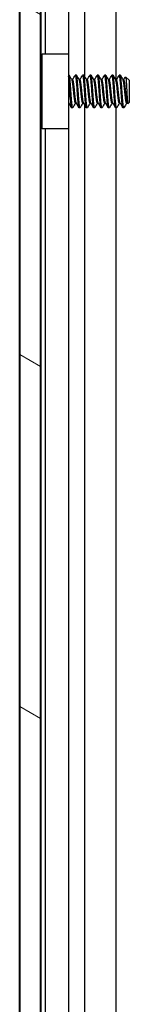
# Model space of a CAD drawing. Header units: millimetres. Extents: x 80 to 2248, y 80 to 1719.
# Tile 50 of 67: x 1167 to 1176, y 1103 to 1188. Entities that reach past the tile are written whole.
import ezdxf

# ---------------------------------------------------------------- set-up
doc = ezdxf.new("R2010")
doc.units = ezdxf.units.MM
doc.header["$LTSCALE"] = 8.333333
doc.layers.add('Hatch (ANSI)', color=7, linetype='Continuous', lineweight=18)
doc.layers.add('Visible (ANSI)', color=7, linetype='Continuous', lineweight=25)

msp = doc.modelspace()

# ---------------------------------------------------------------- hatches: boundary and pattern name
at = {"layer": 'Hatch (ANSI)'}
h = msp.add_hatch(dxfattribs=at)
h.set_pattern_fill('ANSI31', color=256, scale=211.666667, angle=105, style=0)
h.set_pattern_definition([(150, (0, 0), (-13.22917, -22.9136), [])])
h.paths.add_polyline_path([(1166.886, 567.0588), (1168.6894, 567.0588), (1168.6894, 1264.0602), (1166.886, 1264.0602)])

# ---------------------------------------------------------------- linework, layer by layer
at = {"layer": 'Visible (ANSI)'}
for p, q in [((1166.886, 1264.0602), (1166.886, 567.0588)), ((1168.6894, 567.0588), (1168.6894, 1264.0602)), ((1166.8729, 576.4695), (1166.8729, 1254.6495)), ((1168.7019, 1254.6495), (1168.7019, 1183.57)), ((1172.5188, 1254.6495), (1172.5188, 1183.5576)), ((1175.2255, 1254.6495), (1175.2255, 1183.2609)), ((1169.0829, 1252.3754), (1169.0829, 1185.5095)), ((1171.1149, 1252.8089), (1171.1149, 1185.5095)), ((1168.8329, 1185.5095), (1171.1329, 1185.5095)), ((1168.8329, 1179.0095), (1168.8329, 1185.5095)), ((1171.1329, 1185.5095), (1171.1329, 1179.0095)), ((1171.1723, 1183.6819), (1171.1329, 1183.6819)), ((1171.8073, 1183.6819), (1171.7279, 1183.6819)), ((1172.4423, 1183.6819), (1172.3629, 1183.6819)), ((1173.0773, 1183.6819), (1172.9979, 1183.6819)), ((1173.7123, 1183.6819), (1173.6329, 1183.6819)), ((1174.3473, 1183.6819), (1174.2679, 1183.6819)), ((1174.9823, 1183.6819), (1174.9029, 1183.6819)), ((1175.6173, 1183.6819), (1175.5379, 1183.6819)), ((1168.8329, 1183.4368), (1168.7047, 1183.5651)), ((1171.4898, 1183.2523), (1171.4203, 1183.2523)), ((1172.1248, 1183.2523), (1172.0553, 1183.2523)), ((1172.7598, 1183.2523), (1172.6903, 1183.2523)), ((1173.3948, 1183.2523), (1173.3253, 1183.2523)), ((1174.0298, 1183.2523), (1173.9603, 1183.2523)), ((1174.6648, 1183.2523), (1174.5953, 1183.2523)), ((1175.2998, 1183.2523), (1175.2303, 1183.2523)), ((1175.9348, 1183.2523), (1175.8653, 1183.2523)), ((1176.411, 1183.2057), (1176.088, 1183.5287)), ((1176.411, 1181.3134), (1176.411, 1183.2057)), ((1171.1624, 1181.2667), (1171.1329, 1181.2667)), ((1171.7974, 1181.2667), (1171.7279, 1181.2667)), ((1172.4324, 1181.2667), (1172.3629, 1181.2667)), ((1172.5188, 1181.113), (1172.5188, 1005.7576)), ((1173.0674, 1181.2667), (1172.9979, 1181.2667)), ((1173.7024, 1181.2667), (1173.6329, 1181.2667)), ((1174.3374, 1181.2667), (1174.2679, 1181.2667)), ((1174.9724, 1181.2667), (1174.9029, 1181.2667)), ((1175.6074, 1181.2667), (1175.5379, 1181.2667)), ((1176.2424, 1181.2667), (1176.1729, 1181.2667)), ((1176.411, 1181.3134), (1176.2923, 1181.1946)), ((1168.7645, 1181.0138), (1168.6894, 1180.9387)), ((1168.7019, 1180.9512), (1168.7019, 1005.77)), ((1171.4898, 1180.8371), (1171.4104, 1180.8371)), ((1172.1248, 1180.8371), (1172.0454, 1180.8371)), ((1172.7598, 1180.8371), (1172.6804, 1180.8371)), ((1173.3948, 1180.8371), (1173.3154, 1180.8371)), ((1174.0298, 1180.8371), (1173.9504, 1180.8371)), ((1174.6648, 1180.8371), (1174.5854, 1180.8371)), ((1175.2998, 1180.8371), (1175.2204, 1180.8371)), ((1175.2255, 1180.8371), (1175.2255, 1005.4609)), ((1175.9348, 1180.8371), (1175.8554, 1180.8371)), ((1171.1329, 1179.0095), (1168.8329, 1179.0095)), ((1169.0829, 1179.0095), (1169.0829, 1007.864)), ((1171.1149, 1179.0095), (1171.1149, 1007.8492))]:
    msp.add_line(p, q, dxfattribs=at)
msp.add_ellipse((1171.2296, 1182.2595), major_axis=(0, -0.343), ratio=0.1068566, start_param=0.4127074, end_param=2.7288852, dxfattribs=at)
for points, weights, knots in [([(1171.331, 1182.2595), (1171.2781, 1183.0807), (1171.2252, 1183.4914), (1171.2006, 1183.6819), (1171.1723, 1183.6819)], [1, 0.866025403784, 1, 0.933012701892, 0.933012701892], [0.5, 0.5, 0.5, 0.510416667, 0.510416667, 0.515625, 0.515625, 0.515625]), ([(1171.8867, 1182.2595), (1171.8337, 1183.0807), (1171.7808, 1183.4914), (1171.7496, 1183.7333), (1171.7139, 1183.6695)], [1, 0.866025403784, 1, 0.916453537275, 0.937106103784], [0.5, 0.5, 0.5, 0.510416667, 0.510416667, 0.516912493, 0.516912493, 0.516912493]), ([(1171.966, 1182.2595), (1171.9131, 1183.0807), (1171.8602, 1183.4914), (1171.8356, 1183.6819), (1171.8073, 1183.6819)], [1, 0.866025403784, 1, 0.933012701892, 0.933012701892], [0.4375, 0.4375, 0.4375, 0.447916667, 0.447916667, 0.453125, 0.453125, 0.453125]), ([(1172.5217, 1182.2595), (1172.4687, 1183.0807), (1172.4158, 1183.4914), (1172.3846, 1183.7333), (1172.3489, 1183.6695)], [1, 0.866025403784, 1, 0.916453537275, 0.937106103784], [0.4375, 0.4375, 0.4375, 0.447916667, 0.447916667, 0.454412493, 0.454412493, 0.454412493]), ([(1172.601, 1182.2595), (1172.5481, 1183.0807), (1172.4952, 1183.4914), (1172.4706, 1183.6819), (1172.4423, 1183.6819)], [1, 0.866025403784, 1, 0.933012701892, 0.933012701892], [0.375, 0.375, 0.375, 0.385416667, 0.385416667, 0.390625, 0.390625, 0.390625]), ([(1173.1567, 1182.2595), (1173.1037, 1183.0807), (1173.0508, 1183.4914), (1173.0196, 1183.7333), (1172.9839, 1183.6695)], [1, 0.866025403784, 1, 0.916453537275, 0.937106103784], [0.375, 0.375, 0.375, 0.385416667, 0.385416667, 0.391912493, 0.391912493, 0.391912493]), ([(1173.236, 1182.2595), (1173.1831, 1183.0807), (1173.1302, 1183.4914), (1173.1056, 1183.6819), (1173.0773, 1183.6819)], [1, 0.866025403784, 1, 0.933012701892, 0.933012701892], [0.3125, 0.3125, 0.3125, 0.322916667, 0.322916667, 0.328125, 0.328125, 0.328125]), ([(1173.7917, 1182.2595), (1173.7387, 1183.0807), (1173.6858, 1183.4914), (1173.6546, 1183.7333), (1173.6189, 1183.6695)], [1, 0.866025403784, 1, 0.916453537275, 0.937106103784], [0.3125, 0.3125, 0.3125, 0.322916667, 0.322916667, 0.329412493, 0.329412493, 0.329412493]), ([(1173.871, 1182.2595), (1173.8181, 1183.0807), (1173.7652, 1183.4914), (1173.7406, 1183.6819), (1173.7123, 1183.6819)], [1, 0.866025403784, 1, 0.933012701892, 0.933012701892], [0.25, 0.25, 0.25, 0.260416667, 0.260416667, 0.265625, 0.265625, 0.265625]), ([(1174.4267, 1182.2595), (1174.3737, 1183.0807), (1174.3208, 1183.4914), (1174.2896, 1183.7333), (1174.2539, 1183.6695)], [1, 0.866025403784, 1, 0.916453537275, 0.937106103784], [0.25, 0.25, 0.25, 0.260416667, 0.260416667, 0.266912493, 0.266912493, 0.266912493]), ([(1174.506, 1182.2595), (1174.4531, 1183.0807), (1174.4002, 1183.4914), (1174.3756, 1183.6819), (1174.3473, 1183.6819)], [1, 0.866025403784, 1, 0.933012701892, 0.933012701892], [0.1875, 0.1875, 0.1875, 0.197916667, 0.197916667, 0.203125, 0.203125, 0.203125]), ([(1175.0617, 1182.2595), (1175.0087, 1183.0807), (1174.9558, 1183.4914), (1174.9246, 1183.7333), (1174.8889, 1183.6695)], [1, 0.866025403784, 1, 0.916453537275, 0.937106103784], [0.1875, 0.1875, 0.1875, 0.197916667, 0.197916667, 0.204412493, 0.204412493, 0.204412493]), ([(1175.141, 1182.2595), (1175.0881, 1183.0807), (1175.0352, 1183.4914), (1175.0106, 1183.6819), (1174.9823, 1183.6819)], [1, 0.866025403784, 1, 0.933012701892, 0.933012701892], [0.125, 0.125, 0.125, 0.135416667, 0.135416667, 0.140625, 0.140625, 0.140625]), ([(1175.6967, 1182.2595), (1175.6437, 1183.0807), (1175.5908, 1183.4914), (1175.5596, 1183.7333), (1175.5239, 1183.6695)], [1, 0.866025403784, 1, 0.916453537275, 0.937106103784], [0.125, 0.125, 0.125, 0.135416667, 0.135416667, 0.141912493, 0.141912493, 0.141912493]), ([(1175.776, 1182.2595), (1175.7231, 1183.0807), (1175.6702, 1183.4914), (1175.6456, 1183.6819), (1175.6173, 1183.6819)], [1, 0.866025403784, 1, 0.933012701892, 0.933012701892], [0.0625, 0.0625, 0.0625, 0.072916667, 0.072916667, 0.078125, 0.078125, 0.078125]), ([(1171.2254, 1182.6376), (1171.1834, 1183.1998), (1171.1458, 1183.4914), (1171.1396, 1183.5397), (1171.1329, 1183.5763)], [0.94829378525, 0.901018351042, 1, 0.982109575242, 0.968997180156], [0.5652207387, 0.5652207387, 0.5652207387, 0.5729166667, 0.5729166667, 0.5743076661, 0.5743076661, 0.5743076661]), ([(1171.7279, 1181.2667), (1171.6995, 1181.2667), (1171.675, 1181.3997), (1171.6221, 1181.6863), (1171.5692, 1182.2595), (1171.5162, 1182.8327), (1171.4633, 1183.1193), (1171.4477, 1183.2037), (1171.4301, 1183.2351)], [0.933012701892, 0.933012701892, 1, 0.866025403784, 1, 0.866025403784, 1, 0.956426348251, 0.941196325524], [0.484375, 0.484375, 0.484375, 0.489583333, 0.489583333, 0.5, 0.5, 0.510416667, 0.510416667, 0.513804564, 0.513804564, 0.513804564]), ([(1171.7876, 1181.284), (1171.7699, 1181.3153), (1171.7544, 1181.3997), (1171.7014, 1181.6863), (1171.6485, 1182.2595), (1171.5956, 1182.8327), (1171.5427, 1183.1193), (1171.5181, 1183.2523), (1171.4898, 1183.2523)], [0.941196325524, 0.956426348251, 1, 0.866025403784, 1, 0.866025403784, 1, 0.933012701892, 0.933012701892], [0.486195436, 0.486195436, 0.486195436, 0.489583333, 0.489583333, 0.5, 0.5, 0.510416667, 0.510416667, 0.515625, 0.515625, 0.515625]), ([(1172.3629, 1181.2667), (1172.3345, 1181.2667), (1172.31, 1181.3997), (1172.2571, 1181.6863), (1172.2042, 1182.2595), (1172.1512, 1182.8327), (1172.0983, 1183.1193), (1172.0827, 1183.2037), (1172.0651, 1183.2351)], [0.933012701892, 0.933012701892, 1, 0.866025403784, 1, 0.866025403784, 1, 0.956426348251, 0.941196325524], [0.421875, 0.421875, 0.421875, 0.427083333, 0.427083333, 0.4375, 0.4375, 0.447916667, 0.447916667, 0.451304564, 0.451304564, 0.451304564]), ([(1172.4226, 1181.284), (1172.4049, 1181.3153), (1172.3894, 1181.3997), (1172.3364, 1181.6863), (1172.2835, 1182.2595), (1172.2306, 1182.8327), (1172.1777, 1183.1193), (1172.1531, 1183.2523), (1172.1248, 1183.2523)], [0.941196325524, 0.956426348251, 1, 0.866025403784, 1, 0.866025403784, 1, 0.933012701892, 0.933012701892], [0.423695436, 0.423695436, 0.423695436, 0.427083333, 0.427083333, 0.4375, 0.4375, 0.447916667, 0.447916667, 0.453125, 0.453125, 0.453125]), ([(1172.9979, 1181.2667), (1172.9695, 1181.2667), (1172.945, 1181.3997), (1172.8921, 1181.6863), (1172.8392, 1182.2595), (1172.7862, 1182.8327), (1172.7333, 1183.1193), (1172.7177, 1183.2037), (1172.7001, 1183.2351)], [0.933012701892, 0.933012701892, 1, 0.866025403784, 1, 0.866025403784, 1, 0.956426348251, 0.941196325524], [0.359375, 0.359375, 0.359375, 0.364583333, 0.364583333, 0.375, 0.375, 0.385416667, 0.385416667, 0.388804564, 0.388804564, 0.388804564]), ([(1173.0576, 1181.284), (1173.0399, 1181.3153), (1173.0244, 1181.3997), (1172.9714, 1181.6863), (1172.9185, 1182.2595), (1172.8656, 1182.8327), (1172.8127, 1183.1193), (1172.7881, 1183.2523), (1172.7598, 1183.2523)], [0.941196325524, 0.956426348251, 1, 0.866025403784, 1, 0.866025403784, 1, 0.933012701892, 0.933012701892], [0.361195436, 0.361195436, 0.361195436, 0.364583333, 0.364583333, 0.375, 0.375, 0.385416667, 0.385416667, 0.390625, 0.390625, 0.390625]), ([(1173.6329, 1181.2667), (1173.6045, 1181.2667), (1173.58, 1181.3997), (1173.5271, 1181.6863), (1173.4742, 1182.2595), (1173.4212, 1182.8327), (1173.3683, 1183.1193), (1173.3527, 1183.2037), (1173.3351, 1183.2351)], [0.933012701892, 0.933012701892, 1, 0.866025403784, 1, 0.866025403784, 1, 0.956426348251, 0.941196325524], [0.296875, 0.296875, 0.296875, 0.302083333, 0.302083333, 0.3125, 0.3125, 0.322916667, 0.322916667, 0.326304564, 0.326304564, 0.326304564]), ([(1173.6926, 1181.284), (1173.6749, 1181.3153), (1173.6594, 1181.3997), (1173.6064, 1181.6863), (1173.5535, 1182.2595), (1173.5006, 1182.8327), (1173.4477, 1183.1193), (1173.4231, 1183.2523), (1173.3948, 1183.2523)], [0.941196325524, 0.956426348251, 1, 0.866025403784, 1, 0.866025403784, 1, 0.933012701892, 0.933012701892], [0.298695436, 0.298695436, 0.298695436, 0.302083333, 0.302083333, 0.3125, 0.3125, 0.322916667, 0.322916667, 0.328125, 0.328125, 0.328125]), ([(1174.2679, 1181.2667), (1174.2395, 1181.2667), (1174.215, 1181.3997), (1174.1621, 1181.6863), (1174.1092, 1182.2595), (1174.0562, 1182.8327), (1174.0033, 1183.1193), (1173.9877, 1183.2037), (1173.9701, 1183.2351)], [0.933012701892, 0.933012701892, 1, 0.866025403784, 1, 0.866025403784, 1, 0.956426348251, 0.941196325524], [0.234375, 0.234375, 0.234375, 0.239583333, 0.239583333, 0.25, 0.25, 0.260416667, 0.260416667, 0.263804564, 0.263804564, 0.263804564]), ([(1174.3276, 1181.284), (1174.3099, 1181.3153), (1174.2944, 1181.3997), (1174.2414, 1181.6863), (1174.1885, 1182.2595), (1174.1356, 1182.8327), (1174.0827, 1183.1193), (1174.0581, 1183.2523), (1174.0298, 1183.2523)], [0.941196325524, 0.956426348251, 1, 0.866025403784, 1, 0.866025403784, 1, 0.933012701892, 0.933012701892], [0.236195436, 0.236195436, 0.236195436, 0.239583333, 0.239583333, 0.25, 0.25, 0.260416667, 0.260416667, 0.265625, 0.265625, 0.265625]), ([(1174.9029, 1181.2667), (1174.8745, 1181.2667), (1174.85, 1181.3997), (1174.7971, 1181.6863), (1174.7442, 1182.2595), (1174.6912, 1182.8327), (1174.6383, 1183.1193), (1174.6227, 1183.2037), (1174.6051, 1183.2351)], [0.933012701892, 0.933012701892, 1, 0.866025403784, 1, 0.866025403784, 1, 0.956426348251, 0.941196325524], [0.171875, 0.171875, 0.171875, 0.177083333, 0.177083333, 0.1875, 0.1875, 0.197916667, 0.197916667, 0.201304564, 0.201304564, 0.201304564]), ([(1174.9626, 1181.284), (1174.9449, 1181.3153), (1174.9294, 1181.3997), (1174.8764, 1181.6863), (1174.8235, 1182.2595), (1174.7706, 1182.8327), (1174.7177, 1183.1193), (1174.6931, 1183.2523), (1174.6648, 1183.2523)], [0.941196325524, 0.956426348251, 1, 0.866025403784, 1, 0.866025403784, 1, 0.933012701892, 0.933012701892], [0.173695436, 0.173695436, 0.173695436, 0.177083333, 0.177083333, 0.1875, 0.1875, 0.197916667, 0.197916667, 0.203125, 0.203125, 0.203125]), ([(1175.5379, 1181.2667), (1175.5095, 1181.2667), (1175.485, 1181.3997), (1175.4321, 1181.6863), (1175.3792, 1182.2595), (1175.3262, 1182.8327), (1175.2733, 1183.1193), (1175.2577, 1183.2037), (1175.2401, 1183.2351)], [0.933012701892, 0.933012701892, 1, 0.866025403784, 1, 0.866025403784, 1, 0.956426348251, 0.941196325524], [0.109375, 0.109375, 0.109375, 0.114583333, 0.114583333, 0.125, 0.125, 0.135416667, 0.135416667, 0.138804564, 0.138804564, 0.138804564]), ([(1175.5976, 1181.284), (1175.5799, 1181.3153), (1175.5644, 1181.3997), (1175.5114, 1181.6863), (1175.4585, 1182.2595), (1175.4056, 1182.8327), (1175.3527, 1183.1193), (1175.3281, 1183.2523), (1175.2998, 1183.2523)], [0.941196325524, 0.956426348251, 1, 0.866025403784, 1, 0.866025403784, 1, 0.933012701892, 0.933012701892], [0.111195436, 0.111195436, 0.111195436, 0.114583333, 0.114583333, 0.125, 0.125, 0.135416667, 0.135416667, 0.140625, 0.140625, 0.140625]), ([(1176.1729, 1181.2667), (1176.1445, 1181.2667), (1176.12, 1181.3997), (1176.0671, 1181.6863), (1176.0142, 1182.2595), (1175.9612, 1182.8327), (1175.9083, 1183.1193), (1175.8927, 1183.2037), (1175.8751, 1183.2351)], [0.933012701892, 0.933012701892, 1, 0.866025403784, 1, 0.866025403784, 1, 0.956426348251, 0.941196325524], [0.046875, 0.046875, 0.046875, 0.052083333, 0.052083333, 0.0625, 0.0625, 0.072916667, 0.072916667, 0.076304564, 0.076304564, 0.076304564]), ([(1176.2326, 1181.284), (1176.2149, 1181.3153), (1176.1994, 1181.3997), (1176.1464, 1181.6863), (1176.0935, 1182.2595), (1176.0406, 1182.8327), (1175.9877, 1183.1193), (1175.9631, 1183.2523), (1175.9348, 1183.2523)], [0.941196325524, 0.956426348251, 1, 0.866025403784, 1, 0.866025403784, 1, 0.933012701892, 0.933012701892], [0.048695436, 0.048695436, 0.048695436, 0.052083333, 0.052083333, 0.0625, 0.0625, 0.072916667, 0.072916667, 0.078125, 0.078125, 0.078125]), ([(1168.8329, 1180.9293), (1168.8249, 1180.9701), (1168.8175, 1181.0277), (1168.7646, 1181.4383), (1168.7117, 1182.2595)], [0.964249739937, 0.978756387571, 1, 0.866025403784, 1], [0.80043162, 0.80043162, 0.80043162, 0.802083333, 0.802083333, 0.8125, 0.8125, 0.8125]), ([(1171.4104, 1180.8371), (1171.382, 1180.8371), (1171.3575, 1181.0277), (1171.3111, 1181.3873), (1171.2621, 1182.102)], [0.933012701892, 0.933012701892, 1, 0.88068999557, 0.973881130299], [0.546875, 0.546875, 0.546875, 0.552083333, 0.552083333, 0.561359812, 0.561359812, 0.561359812]), ([(1171.5037, 1180.8495), (1171.468, 1180.7857), (1171.4369, 1181.0277), (1171.3839, 1181.4383), (1171.331, 1182.2595)], [0.937106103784, 0.916453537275, 1, 0.866025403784, 1], [0.483087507, 0.483087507, 0.483087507, 0.489583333, 0.489583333, 0.5, 0.5, 0.5]), ([(1172.0454, 1180.8371), (1172.017, 1180.8371), (1171.9925, 1181.0277), (1171.9396, 1181.4383), (1171.8867, 1182.2595)], [0.933012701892, 0.933012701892, 1, 0.866025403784, 1], [0.484375, 0.484375, 0.484375, 0.489583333, 0.489583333, 0.5, 0.5, 0.5]), ([(1172.1387, 1180.8495), (1172.103, 1180.7857), (1172.0719, 1181.0277), (1172.0189, 1181.4383), (1171.966, 1182.2595)], [0.937106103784, 0.916453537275, 1, 0.866025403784, 1], [0.420587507, 0.420587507, 0.420587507, 0.427083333, 0.427083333, 0.4375, 0.4375, 0.4375]), ([(1172.6804, 1180.8371), (1172.652, 1180.8371), (1172.6275, 1181.0277), (1172.5746, 1181.4383), (1172.5217, 1182.2595)], [0.933012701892, 0.933012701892, 1, 0.866025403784, 1], [0.421875, 0.421875, 0.421875, 0.427083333, 0.427083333, 0.4375, 0.4375, 0.4375]), ([(1172.7737, 1180.8495), (1172.738, 1180.7857), (1172.7069, 1181.0277), (1172.6539, 1181.4383), (1172.601, 1182.2595)], [0.937106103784, 0.916453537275, 1, 0.866025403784, 1], [0.358087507, 0.358087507, 0.358087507, 0.364583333, 0.364583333, 0.375, 0.375, 0.375]), ([(1173.3154, 1180.8371), (1173.287, 1180.8371), (1173.2625, 1181.0277), (1173.2096, 1181.4383), (1173.1567, 1182.2595)], [0.933012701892, 0.933012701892, 1, 0.866025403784, 1], [0.359375, 0.359375, 0.359375, 0.364583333, 0.364583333, 0.375, 0.375, 0.375]), ([(1173.4087, 1180.8495), (1173.373, 1180.7857), (1173.3419, 1181.0277), (1173.2889, 1181.4383), (1173.236, 1182.2595)], [0.937106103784, 0.916453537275, 1, 0.866025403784, 1], [0.295587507, 0.295587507, 0.295587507, 0.302083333, 0.302083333, 0.3125, 0.3125, 0.3125]), ([(1173.9504, 1180.8371), (1173.922, 1180.8371), (1173.8975, 1181.0277), (1173.8446, 1181.4383), (1173.7917, 1182.2595)], [0.933012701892, 0.933012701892, 1, 0.866025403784, 1], [0.296875, 0.296875, 0.296875, 0.302083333, 0.302083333, 0.3125, 0.3125, 0.3125]), ([(1174.0437, 1180.8495), (1174.008, 1180.7857), (1173.9769, 1181.0277), (1173.9239, 1181.4383), (1173.871, 1182.2595)], [0.937106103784, 0.916453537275, 1, 0.866025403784, 1], [0.233087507, 0.233087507, 0.233087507, 0.239583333, 0.239583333, 0.25, 0.25, 0.25]), ([(1174.5854, 1180.8371), (1174.557, 1180.8371), (1174.5325, 1181.0277), (1174.4796, 1181.4383), (1174.4267, 1182.2595)], [0.933012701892, 0.933012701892, 1, 0.866025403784, 1], [0.234375, 0.234375, 0.234375, 0.239583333, 0.239583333, 0.25, 0.25, 0.25]), ([(1174.6787, 1180.8495), (1174.643, 1180.7857), (1174.6119, 1181.0277), (1174.5589, 1181.4383), (1174.506, 1182.2595)], [0.937106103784, 0.916453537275, 1, 0.866025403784, 1], [0.170587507, 0.170587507, 0.170587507, 0.177083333, 0.177083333, 0.1875, 0.1875, 0.1875]), ([(1175.2204, 1180.8371), (1175.192, 1180.8371), (1175.1675, 1181.0277), (1175.1146, 1181.4383), (1175.0617, 1182.2595)], [0.933012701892, 0.933012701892, 1, 0.866025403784, 1], [0.171875, 0.171875, 0.171875, 0.177083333, 0.177083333, 0.1875, 0.1875, 0.1875]), ([(1175.3137, 1180.8495), (1175.278, 1180.7857), (1175.2469, 1181.0277), (1175.1939, 1181.4383), (1175.141, 1182.2595)], [0.937106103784, 0.916453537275, 1, 0.866025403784, 1], [0.108087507, 0.108087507, 0.108087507, 0.114583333, 0.114583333, 0.125, 0.125, 0.125]), ([(1175.8554, 1180.8371), (1175.827, 1180.8371), (1175.8025, 1181.0277), (1175.7496, 1181.4383), (1175.6967, 1182.2595)], [0.933012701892, 0.933012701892, 1, 0.866025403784, 1], [0.109375, 0.109375, 0.109375, 0.114583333, 0.114583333, 0.125, 0.125, 0.125]), ([(1175.9348, 1180.8371), (1175.9064, 1180.8371), (1175.8819, 1181.0277), (1175.8289, 1181.4383), (1175.776, 1182.2595)], [0.933012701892, 0.933012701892, 1, 0.866025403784, 1], [0.046875, 0.046875, 0.046875, 0.052083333, 0.052083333, 0.0625, 0.0625, 0.0625])]:
    msp.add_rational_spline(points, weights, degree=2, knots=knots, dxfattribs=at)
for points in [[(1171.1862, 1183.6695), (1171.2673, 1183.5246), (1171.3485, 1183.3797), (1171.4301, 1183.2351)], [(1171.4799, 1183.2523), (1171.5582, 1183.3912), (1171.6361, 1183.5303), (1171.7139, 1183.6695)], [(1171.8212, 1183.6695), (1171.9023, 1183.5246), (1171.9835, 1183.3797), (1172.0651, 1183.2351)], [(1172.1149, 1183.2523), (1172.1932, 1183.3912), (1172.2711, 1183.5303), (1172.3489, 1183.6695)], [(1172.4562, 1183.6695), (1172.5373, 1183.5246), (1172.6185, 1183.3797), (1172.7001, 1183.2351)], [(1172.7499, 1183.2523), (1172.8282, 1183.3912), (1172.9061, 1183.5303), (1172.9839, 1183.6695)], [(1173.0912, 1183.6695), (1173.1723, 1183.5246), (1173.2535, 1183.3797), (1173.3351, 1183.2351)], [(1173.3849, 1183.2523), (1173.4632, 1183.3912), (1173.5411, 1183.5303), (1173.6189, 1183.6695)], [(1173.7262, 1183.6695), (1173.8073, 1183.5246), (1173.8885, 1183.3797), (1173.9701, 1183.2351)], [(1174.0199, 1183.2523), (1174.0982, 1183.3912), (1174.1761, 1183.5303), (1174.2539, 1183.6695)], [(1174.3612, 1183.6695), (1174.4423, 1183.5246), (1174.5235, 1183.3797), (1174.6051, 1183.2351)], [(1174.6549, 1183.2523), (1174.7332, 1183.3912), (1174.8111, 1183.5303), (1174.8889, 1183.6695)], [(1174.9962, 1183.6695), (1175.0773, 1183.5246), (1175.1585, 1183.3797), (1175.2401, 1183.2351)], [(1175.2899, 1183.2523), (1175.3682, 1183.3912), (1175.4461, 1183.5303), (1175.5239, 1183.6695)], [(1175.6312, 1183.6695), (1175.7123, 1183.5246), (1175.7935, 1183.3797), (1175.8751, 1183.2351)], [(1168.6894, 1183.5923), (1168.7003, 1183.5729), (1168.7111, 1183.5535), (1168.722, 1183.5341)], [(1175.9249, 1183.2523), (1175.9761, 1183.3431), (1176.0271, 1183.434), (1176.078, 1183.5249)], [(1171.3964, 1180.8495), (1171.3154, 1180.9945), (1171.2342, 1181.1393), (1171.1526, 1181.284)], [(1171.7378, 1181.2667), (1171.6595, 1181.1278), (1171.5816, 1180.9887), (1171.5037, 1180.8495)], [(1172.0314, 1180.8495), (1171.9504, 1180.9945), (1171.8692, 1181.1393), (1171.7876, 1181.284)], [(1172.3728, 1181.2667), (1172.2945, 1181.1278), (1172.2166, 1180.9887), (1172.1387, 1180.8495)], [(1172.6664, 1180.8495), (1172.5854, 1180.9945), (1172.5042, 1181.1393), (1172.4226, 1181.284)], [(1173.0078, 1181.2667), (1172.9295, 1181.1278), (1172.8516, 1180.9887), (1172.7737, 1180.8495)], [(1173.3014, 1180.8495), (1173.2204, 1180.9945), (1173.1392, 1181.1393), (1173.0576, 1181.284)], [(1173.6428, 1181.2667), (1173.5645, 1181.1278), (1173.4866, 1180.9887), (1173.4087, 1180.8495)], [(1173.9364, 1180.8495), (1173.8554, 1180.9945), (1173.7742, 1181.1393), (1173.6926, 1181.284)], [(1174.2778, 1181.2667), (1174.1995, 1181.1278), (1174.1216, 1180.9887), (1174.0437, 1180.8495)], [(1174.5714, 1180.8495), (1174.4904, 1180.9945), (1174.4092, 1181.1393), (1174.3276, 1181.284)], [(1174.9128, 1181.2667), (1174.8345, 1181.1278), (1174.7566, 1180.9887), (1174.6787, 1180.8495)], [(1175.2064, 1180.8495), (1175.1254, 1180.9945), (1175.0442, 1181.1393), (1174.9626, 1181.284)], [(1175.5478, 1181.2667), (1175.4695, 1181.1278), (1175.3916, 1180.9887), (1175.3137, 1180.8495)], [(1175.8414, 1180.8495), (1175.7604, 1180.9945), (1175.6792, 1181.1393), (1175.5976, 1181.284)], [(1176.1828, 1181.2667), (1176.1106, 1181.1386), (1176.0386, 1181.0102), (1175.9668, 1180.8818)], [(1176.2805, 1181.1989), (1176.2646, 1181.2273), (1176.2486, 1181.2556), (1176.2326, 1181.284)], [(1168.8329, 1180.8916), (1168.8085, 1180.9353), (1168.784, 1180.9791), (1168.7595, 1181.0228)], [(1175.9668, 1180.8818), (1175.9561, 1180.8627), (1175.9454, 1180.8477), (1175.9348, 1180.8371)]]:
    msp.add_open_spline(points, degree=3, dxfattribs=at)
for points, weights in [([(1168.791, 1182.2595), (1168.7409, 1183.0381), (1168.6894, 1183.4577)], [1, 0.872099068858, 0.988403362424]), ([(1168.7117, 1182.2595), (1168.7011, 1182.4234), (1168.6894, 1182.5829)], [1, 0.97005869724, 0.95350025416]), ([(1168.8329, 1181.6804), (1168.8105, 1181.9569), (1168.791, 1182.2595)], [0.935553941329, 0.946059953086, 1]), ([(1171.1526, 1181.284), (1171.1425, 1181.3019), (1171.1329, 1181.3379)], [0.941196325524, 0.949861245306, 0.967700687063])]:
    msp.add_rational_spline(points, weights, degree=2, dxfattribs=at)
for points, knots in [([(1168.8329, 1183.1975), (1168.8027, 1183.3193), (1168.7793, 1183.3991), (1168.7475, 1183.4832), (1168.7347, 1183.5114), (1168.722, 1183.5341)], [-0.074217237, -0.074217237, -0.074217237, -0.074217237, -0.041316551, -0.041316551, -0.019660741, -0.019660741, -0.019660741, -0.019660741]), ([(1171.1329, 1182.8096), (1171.1473, 1182.7907), (1171.1606, 1182.7711), (1171.189, 1182.7234), (1171.2031, 1182.6946), (1171.2272, 1182.635), (1171.2369, 1182.604), (1171.2443, 1182.5737)], [0.012495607, 0.012495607, 0.012495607, 0.012495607, 0.0195994, 0.0195994, 0.029259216, 0.029259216, 0.039250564, 0.039250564, 0.039250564, 0.039250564]), ([(1176.078, 1183.5249), (1176.0799, 1183.5282), (1176.0817, 1183.5301), (1176.0924, 1183.5323), (1176.1014, 1183.5016), (1176.1166, 1183.3921), (1176.1242, 1183.3119), (1176.1423, 1183.0709), (1176.1507, 1182.9474), (1176.1643, 1182.7275), (1176.1695, 1182.6396), (1176.1812, 1182.4326), (1176.1864, 1182.3326), (1176.1901, 1182.2595)], [-0.15822158, -0.15822158, -0.15822158, -0.15822158, -0.1484776, -0.1484776, -0.10250817, -0.10250817, -0.06653819, -0.06653819, -0.03897493, -0.03897493, -0.02198565, -0.02198565, -0.000001, -0.000001, -0.000001, -0.000001]), ([(1171.2443, 1181.9453), (1171.2337, 1181.9022), (1171.2183, 1181.8574), (1171.18, 1181.7782), (1171.1581, 1181.7424), (1171.1329, 1181.7094)], [0, 0, 0, 0, 0.014245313, 0.014245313, 0.026722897, 0.026722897, 0.026722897, 0.026722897]), ([(1176.1901, 1182.2595), (1176.1947, 1182.1691), (1176.2, 1182.0699), (1176.2121, 1181.8696), (1176.2177, 1181.7844), (1176.2318, 1181.5853), (1176.2404, 1181.4811), (1176.2553, 1181.3296), (1176.2628, 1181.2578), (1176.2792, 1181.1964), (1176.2857, 1181.188), (1176.2923, 1181.1946)], [-0.2355869, -0.2355869, -0.2355869, -0.2355869, -0.20366001, -0.20366001, -0.17794617, -0.17794617, -0.13906218, -0.13906218, -0.107081, -0.107081, -0.08773085, -0.08773085, -0.08773085, -0.08773085]), ([(1168.6894, 1181.8131), (1168.6925, 1181.7579), (1168.6955, 1181.7042), (1168.7075, 1181.5046), (1168.7165, 1181.3754), (1168.7313, 1181.197), (1168.7381, 1181.1166), (1168.7513, 1181.0447), (1168.7553, 1181.0302), (1168.7595, 1181.0228)], [-0.1968102, -0.1968102, -0.1968102, -0.1968102, -0.17074357, -0.17074357, -0.09624881, -0.09624881, -0.0419821, -0.0419821, -0.01875945, -0.01875945, -0.01875945, -0.01875945])]:
    msp.add_open_spline(points, degree=3, knots=knots, dxfattribs=at)

doc.saveas('drawing.dxf')
